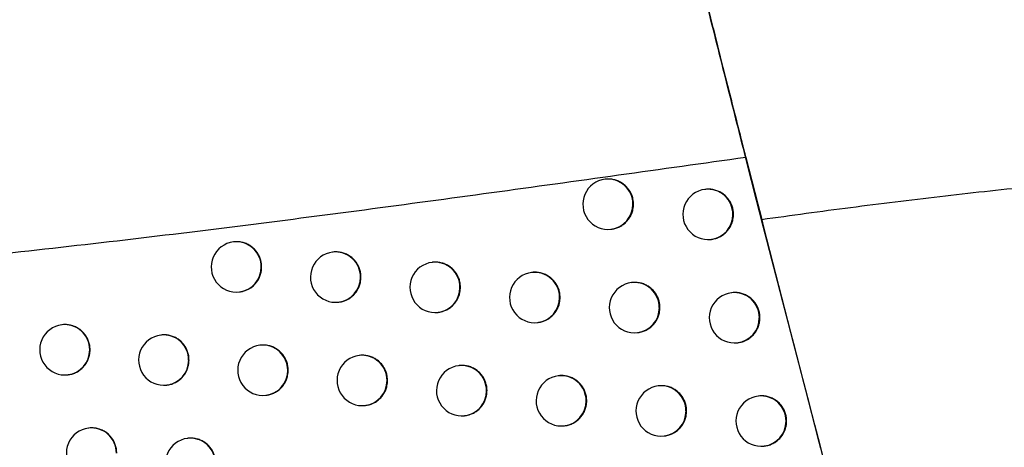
# Model space of a CAD drawing. Header units: millimetres. Extents: x -0.66 to 0.91, y -0.4 to 0.64.
# Tile 155 of 241: x 0.29459 to 0.31416, y -0.01605 to -0.00756. Entities that reach past the tile are written whole.
import ezdxf

# ---------------------------------------------------------------- set-up
doc = ezdxf.new("R2010")
doc.units = ezdxf.units.MM
doc.layers.add('FORMAT', color=7, linetype='Continuous')

msp = doc.modelspace()

# ---------------------------------------------------------------- linework, layer by layer
at = {"layer": 'FORMAT', "color": 7, "linetype": 'Continuous', "lineweight": 25}
for p, q in [((0.306231, -0.010729), (0.306223, -0.01073)), ((0.308218, -0.01093), (0.30821, -0.010931)), ((0.306342, -0.011723), (0.30635, -0.011722)), ((0.308329, -0.011924), (0.308337, -0.011923)), ((0.298843, -0.011974), (0.298836, -0.011975)), ((0.300816, -0.012177), (0.300809, -0.012178)), ((0.302793, -0.012379), (0.302785, -0.01238)), ((0.304773, -0.012581), (0.304765, -0.012582)), ((0.306756, -0.012783), (0.306749, -0.012784)), ((0.298955, -0.012968), (0.298962, -0.012967)), ((0.308744, -0.012984), (0.308736, -0.012985)), ((0.300928, -0.013171), (0.300935, -0.01317)), ((0.302904, -0.013373), (0.302911, -0.013372)), ((0.295434, -0.013621), (0.295426, -0.013622)), ((0.304884, -0.013575), (0.304892, -0.013574)), ((0.309869, -0.013579), (0.309872, -0.013579)), ((0.2974, -0.013824), (0.297393, -0.013825)), ((0.306868, -0.013777), (0.306875, -0.013776)), ((0.29937, -0.014027), (0.299363, -0.014028)), ((0.308855, -0.013978), (0.308863, -0.013977)), ((0.301344, -0.01423), (0.301337, -0.014231)), ((0.303321, -0.014432), (0.303314, -0.014433)), ((0.295545, -0.014614), (0.295552, -0.014614)), ((0.305302, -0.014634), (0.305295, -0.014635)), ((0.297512, -0.014818), (0.297519, -0.014817)), ((0.307286, -0.014835), (0.307279, -0.014836)), ((0.299482, -0.015021), (0.299489, -0.01502)), ((0.309274, -0.015036), (0.309267, -0.015037)), ((0.301456, -0.015224), (0.301463, -0.015223)), ((0.303433, -0.015426), (0.30344, -0.015425)), ((0.305414, -0.015628), (0.305421, -0.015627)), ((0.295964, -0.015673), (0.295956, -0.015674)), ((0.307398, -0.015829), (0.307405, -0.015828)), ((0.297931, -0.015876), (0.297924, -0.015877)), ((0.309386, -0.01603), (0.309393, -0.016029)), ((0.310469, -0.015901), (0.310483, -0.015901))]:
    msp.add_line(p, q, dxfattribs=at)
for centre, radius, start, end in [((0.306283, -0.011226), 0.0005, 96.834402, 276.834402), ((0.30628, -0.011224), 0.0004977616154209, 359.783656, 96.494217), ((0.30827, -0.011427), 0.0005, 96.834402, 276.834402), ((0.308266, -0.011425), 0.0004977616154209, 359.783656, 96.494217), ((0.306281, -0.01123), 0.0004962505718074, 277.081511, 0.459763), ((0.308268, -0.011431), 0.0004962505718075, 277.081511, 0.459763), ((0.298895, -0.012472), 0.0005, 96.834402, 276.834402), ((0.298892, -0.01247), 0.0004977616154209, 359.783656, 96.494217), ((0.300868, -0.012674), 0.0005, 96.834402, 276.834402), ((0.300865, -0.012672), 0.0004977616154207, 359.783656, 96.494217), ((0.298893, -0.012476), 0.0004962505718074, 277.081511, 0.459763), ((0.302845, -0.012877), 0.0005, 96.834402, 276.834402), ((0.302841, -0.012875), 0.0004977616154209, 359.783656, 96.494217), ((0.300866, -0.012678), 0.0004962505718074, 277.081511, 0.459763), ((0.304825, -0.013079), 0.0005, 96.834402, 276.834402), ((0.304822, -0.013077), 0.0004977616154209, 359.783656, 96.494217), ((0.302843, -0.012881), 0.0004962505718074, 277.081511, 0.459763), ((0.306808, -0.01328), 0.0005, 96.834402, 276.834402), ((0.306805, -0.013278), 0.0004977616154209, 359.783656, 96.494217), ((0.304823, -0.013083), 0.0004962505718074, 277.081511, 0.459763), ((0.308796, -0.013481), 0.0005, 96.834402, 276.834402), ((0.308793, -0.013479), 0.0004977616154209, 359.783656, 96.494217), ((0.306807, -0.013284), 0.0004962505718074, 277.081511, 0.459763), ((0.308794, -0.013485), 0.0004962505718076, 277.081511, 0.459763), ((0.295486, -0.014118), 0.0005, 96.834402, 276.834402), ((0.295483, -0.014116), 0.0004977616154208, 359.783656, 96.494217), ((0.297452, -0.014322), 0.0005, 96.834402, 276.834402), ((0.297449, -0.01432), 0.0004977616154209, 359.783656, 96.494217), ((0.299422, -0.014525), 0.0005, 96.834402, 276.834402), ((0.299419, -0.014523), 0.0004977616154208, 359.783656, 96.494217), ((0.295484, -0.014122), 0.0004962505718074, 277.081511, 0.459763), ((0.301396, -0.014727), 0.0005, 96.834402, 276.834402), ((0.301393, -0.014725), 0.0004977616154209, 359.783656, 96.494217), ((0.297451, -0.014326), 0.0004962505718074, 277.081511, 0.459763), ((0.303373, -0.01493), 0.0005, 96.834402, 276.834402), ((0.30337, -0.014928), 0.0004977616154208, 359.783656, 96.494217), ((0.299421, -0.014529), 0.0004962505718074, 277.081511, 0.459763), ((0.305354, -0.015131), 0.0005, 96.834402, 276.834402), ((0.305351, -0.01513), 0.0004977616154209, 359.783656, 96.494217), ((0.301394, -0.014731), 0.0004962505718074, 277.081511, 0.459763), ((0.307338, -0.015333), 0.0005, 96.834402, 276.834402), ((0.307335, -0.015331), 0.0004977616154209, 359.783656, 96.494217), ((0.303372, -0.014934), 0.0004962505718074, 277.081511, 0.459763), ((0.309326, -0.015534), 0.0005000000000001, 96.834402, 276.834402), ((0.309323, -0.015532), 0.0004977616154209, 359.783656, 96.494217), ((0.305352, -0.015135), 0.0004962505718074, 277.081511, 0.459763), ((0.307337, -0.015337), 0.0004962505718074, 277.081511, 0.459763), ((0.309325, -0.015538), 0.0004962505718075, 277.081511, 0.459763), ((0.296016, -0.01617), 0.0005, 96.834402, 276.834402), ((0.296013, -0.016168), 0.0004977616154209, 359.783656, 96.494217), ((0.297983, -0.016374), 0.0005, 96.834402, 276.834402), ((0.29798, -0.016372), 0.0004977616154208, 359.783656, 96.494217)]:
    msp.add_arc(centre, radius, start, end, dxfattribs=at)
for points, knots in [([(0.3093346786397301, -0.0115334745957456), (0.3092295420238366, -0.0111216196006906), (0.3090169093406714, -0.0102886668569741), (0.3086606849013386, -0.0088834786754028), (0.308277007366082, -0.0073607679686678), (0.3078788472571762, -0.0057693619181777), (0.3074868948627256, -0.0041917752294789), (0.3072114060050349, -0.0030752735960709), (0.3070380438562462, -0.0023700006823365), (0.3069845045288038, -0.0021517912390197), (0.3069577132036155, -0.0020425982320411)], [0, 0, 0, 0, 0.1397007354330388, 0.2825366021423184, 0.4402438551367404, 0.6024765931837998, 0.7608957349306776, 0.9239567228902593, 0.9619475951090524, 1, 1, 1, 1]), ([(0.3073083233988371, -0.0034581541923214), (0.3073355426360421, -0.0035684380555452), (0.3073901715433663, -0.0037897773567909), (0.3074799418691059, -0.0041528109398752), (0.3075753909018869, -0.0045382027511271), (0.3076751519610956, -0.0049402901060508), (0.3077777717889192, -0.0053531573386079), (0.3078829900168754, -0.0057757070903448), (0.3079916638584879, -0.0062113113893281), (0.308101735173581, -0.0066516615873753), (0.3082118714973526, -0.0070914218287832), (0.3083218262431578, -0.0075296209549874), (0.3084321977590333, -0.0079686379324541), (0.308540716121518, -0.0083994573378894), (0.3086460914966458, -0.0088170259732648), (0.308748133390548, -0.0092206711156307), (0.3088472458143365, -0.0096120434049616), (0.3089390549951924, -0.0099739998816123), (0.308994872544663, -0.0101936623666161), (0.3090210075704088, -0.0102965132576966)], [0, 0, 0, 0, 0.057929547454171, 0.1162643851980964, 0.1758748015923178, 0.2359240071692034, 0.2938529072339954, 0.3521811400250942, 0.4117660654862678, 0.4717837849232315, 0.5300114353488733, 0.5886457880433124, 0.6485501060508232, 0.7088884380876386, 0.7672691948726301, 0.8260624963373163, 0.8861561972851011, 0.9466957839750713, 0.9999999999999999, 0.9999999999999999, 0.9999999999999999, 0.9999999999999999]), ([(0.3090210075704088, -0.0102965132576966), (0.3073351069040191, -0.0105329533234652), (0.3039614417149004, -0.0110060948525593), (0.2988933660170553, -0.0116835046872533), (0.293809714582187, -0.0122784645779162), (0.2900671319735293, -0.0126290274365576), (0.2880266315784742, -0.012774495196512), (0.2876804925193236, -0.0127991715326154)], [0, 0, 0, 0, 0.2358564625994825, 0.4719736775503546, 0.7113145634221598, 0.9510290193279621, 0.9999999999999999, 0.9999999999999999, 0.9999999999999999, 0.9999999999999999]), ([(0.3090210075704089, -0.0102965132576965), (0.3096529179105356, -0.0127626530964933), (0.3107350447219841, -0.0169858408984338), (0.3118585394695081, -0.0211982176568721), (0.3123259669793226, -0.02295076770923)], [0, 0, 0, 0, 0.5839522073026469, 1, 1, 1, 1]), ([(0.3067891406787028, -0.0112248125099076), (0.3067887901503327, -0.0112110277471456), (0.3067880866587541, -0.0111833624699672), (0.3067826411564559, -0.0111418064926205), (0.3067738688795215, -0.0111003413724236), (0.3067575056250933, -0.0110465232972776), (0.3067344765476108, -0.0109950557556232), (0.306705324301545, -0.0109471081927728), (0.3066722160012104, -0.0109017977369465), (0.3066335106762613, -0.0108608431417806), (0.3065901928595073, -0.0108252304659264), (0.3065439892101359, -0.0107934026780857), (0.3064939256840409, -0.0107675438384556), (0.3064412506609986, -0.0107482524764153), (0.3063871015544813, -0.0107335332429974), (0.3063312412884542, -0.0107255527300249), (0.3062751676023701, -0.0107252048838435), (0.3062461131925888, -0.0107265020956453), (0.3062313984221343, -0.0107288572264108), (0.3062307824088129, -0.0107289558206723)], [0, 0, 0, 0, 0.0489569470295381, 0.0982539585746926, 0.1486235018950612, 0.1993636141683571, 0.2978897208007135, 0.3478990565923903, 0.3986364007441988, 0.4972224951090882, 0.5472608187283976, 0.5980260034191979, 0.696770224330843, 0.7468886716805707, 0.7977351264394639, 0.8966411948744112, 0.9468427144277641, 0.9977746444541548, 1, 1, 1, 1]), ([(0.3164312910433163, -0.0107239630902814), (0.3158382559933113, -0.0107750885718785), (0.314651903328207, -0.0108773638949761), (0.3128765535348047, -0.0110730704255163), (0.3111035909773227, -0.0112908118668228), (0.3099243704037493, -0.0114525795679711), (0.3093346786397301, -0.0115334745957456)], [0, 0, 0, 0, 0.2497530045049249, 0.4996250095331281, 0.7497779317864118, 1, 1, 1, 1]), ([(0.308776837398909, -0.0114258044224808), (0.3087755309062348, -0.0113981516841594), (0.3087735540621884, -0.0113563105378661), (0.3087615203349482, -0.011301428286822), (0.3087492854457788, -0.0112609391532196), (0.3087284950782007, -0.0112088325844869), (0.3087012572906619, -0.0111595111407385), (0.3086681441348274, -0.0111142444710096), (0.3086313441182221, -0.011071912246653), (0.3085893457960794, -0.0110343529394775), (0.3085431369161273, -0.0110025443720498), (0.3084943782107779, -0.0109747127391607), (0.3084422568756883, -0.0109530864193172), (0.3083880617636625, -0.010938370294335), (0.3083327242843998, -0.0109280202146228), (0.3082764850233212, -0.0109260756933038), (0.3082330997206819, -0.0109270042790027), (0.3082183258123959, -0.0109300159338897), (0.3082175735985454, -0.0109301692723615)], [0, 0, 0, 0, 0.098068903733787, 0.1483873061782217, 0.1990759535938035, 0.2481598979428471, 0.3474568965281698, 0.3981415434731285, 0.4472690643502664, 0.5466511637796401, 0.5973760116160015, 0.6466186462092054, 0.7462331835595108, 0.7970765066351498, 0.8464384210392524, 0.9462959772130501, 0.997265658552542, 0.9999999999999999, 0.9999999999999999, 0.9999999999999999, 0.9999999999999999]), ([(0.3063496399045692, -0.0117202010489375), (0.3063592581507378, -0.0117195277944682), (0.3063829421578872, -0.0117178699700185), (0.3064199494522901, -0.0117085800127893), (0.3064602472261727, -0.0116961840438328), (0.3064991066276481, -0.0116801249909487), (0.3065364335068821, -0.0116610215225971), (0.306572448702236, -0.0116385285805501), (0.3066175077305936, -0.0116047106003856), (0.3066580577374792, -0.0115653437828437), (0.3066931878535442, -0.0115213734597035), (0.3067244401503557, -0.0114745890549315), (0.3067496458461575, -0.0114240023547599), (0.3067682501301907, -0.0113708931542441), (0.3067796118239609, -0.0113264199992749), (0.3067876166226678, -0.0112775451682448), (0.3067886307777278, -0.0112424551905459), (0.3067891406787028, -0.0112248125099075)], [0, 0, 0, 0, 0.0399156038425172, 0.098288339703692, 0.1575111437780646, 0.2146845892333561, 0.27225520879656, 0.3310791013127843, 0.3903363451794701, 0.5053346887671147, 0.563707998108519, 0.622935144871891, 0.7377648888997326, 0.7960531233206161, 0.8551943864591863, 0.927194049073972, 1, 1, 1, 1]), ([(0.3083365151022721, -0.0119224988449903), (0.3083459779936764, -0.0119213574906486), (0.3083694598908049, -0.011918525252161), (0.3084065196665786, -0.0119099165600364), (0.3084601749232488, -0.0118932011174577), (0.3085116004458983, -0.0118695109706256), (0.3085594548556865, -0.0118397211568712), (0.3085934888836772, -0.0118142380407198), (0.3086250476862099, -0.0117861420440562), (0.3086540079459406, -0.0117556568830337), (0.3086805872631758, -0.0117224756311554), (0.3087041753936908, -0.011687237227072), (0.3087314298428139, -0.011637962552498), (0.3087524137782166, -0.0115854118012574), (0.3087672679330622, -0.0115274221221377), (0.3087752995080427, -0.0114785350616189), (0.3087763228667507, -0.0114434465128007), (0.308776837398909, -0.0114258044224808)], [0, 0, 0, 0, 0.039436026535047, 0.0978593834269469, 0.1571331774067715, 0.2719019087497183, 0.3307901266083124, 0.390112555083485, 0.4475051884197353, 0.5053004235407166, 0.5637200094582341, 0.6229954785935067, 0.6802632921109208, 0.7961232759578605, 0.8552712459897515, 0.9272321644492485, 1, 1, 1, 1]), ([(0.3138392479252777, -0.0285292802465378), (0.3138090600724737, -0.0284192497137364), (0.3136581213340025, -0.0278690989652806), (0.3132965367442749, -0.0265459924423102), (0.3117902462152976, -0.0210000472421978), (0.3104618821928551, -0.0158790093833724), (0.3093346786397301, -0.0115334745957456)], [0, 0, 0, 0, 0.0194670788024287, 0.0973350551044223, 0.2340298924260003, 1, 1, 1, 1]), ([(0.2993978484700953, -0.0124706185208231), (0.299396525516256, -0.012442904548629), (0.2993945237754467, -0.0124009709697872), (0.2993824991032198, -0.012345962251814), (0.2993702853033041, -0.0123053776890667), (0.2993495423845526, -0.0122531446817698), (0.299322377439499, -0.0122036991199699), (0.2992893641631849, -0.0121583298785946), (0.2992526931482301, -0.0121159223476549), (0.2992108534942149, -0.012078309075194), (0.2991648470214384, -0.0120464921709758), (0.2991163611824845, -0.0120186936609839), (0.2990645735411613, -0.0119971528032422), (0.2990107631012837, -0.0119824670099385), (0.2989696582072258, -0.0119749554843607), (0.298928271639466, -0.0119708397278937), (0.2988863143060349, -0.0119706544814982), (0.2988577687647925, -0.0119719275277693), (0.2988434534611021, -0.0119742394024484), (0.298843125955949, -0.0119742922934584)], [0, 0, 0, 0, 0.0983955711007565, 0.1488808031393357, 0.199737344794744, 0.2489851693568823, 0.3486148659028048, 0.3994713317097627, 0.448720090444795, 0.548351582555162, 0.5992088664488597, 0.6484607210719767, 0.7480984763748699, 0.7989589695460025, 0.8482136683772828, 0.8978128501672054, 0.9479455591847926, 0.998809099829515, 0.9999999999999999, 0.9999999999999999, 0.9999999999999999, 0.9999999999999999]), ([(0.3013717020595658, -0.0126732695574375), (0.3013703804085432, -0.0126455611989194), (0.3013683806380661, -0.012603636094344), (0.3013563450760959, -0.0125486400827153), (0.3013441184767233, -0.0125080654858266), (0.3013233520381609, -0.0124558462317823), (0.3012961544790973, -0.0124064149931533), (0.301263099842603, -0.0123610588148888), (0.3012263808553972, -0.0123186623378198), (0.3011844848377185, -0.0122810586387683), (0.3011384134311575, -0.0122492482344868), (0.3010898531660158, -0.012221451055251), (0.3010379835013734, -0.0121999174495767), (0.300984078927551, -0.0121852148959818), (0.3009429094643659, -0.0121777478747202), (0.300901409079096, -0.0121734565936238), (0.300859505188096, -0.0121739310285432), (0.300830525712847, -0.012173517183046), (0.3008163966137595, -0.0121770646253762), (0.3008160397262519, -0.0121771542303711)], [0, 0, 0, 0, 0.0983666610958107, 0.1488371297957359, 0.1996788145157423, 0.2489121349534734, 0.3485123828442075, 0.3993536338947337, 0.4485917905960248, 0.5482014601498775, 0.5990471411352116, 0.64829847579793, 0.7479347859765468, 0.7987940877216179, 0.8480581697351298, 0.8976667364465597, 0.9478088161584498, 0.9986817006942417, 1, 1, 1, 1]), ([(0.2989617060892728, -0.0129663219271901), (0.298985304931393, -0.0129628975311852), (0.2990229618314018, -0.0129574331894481), (0.2990985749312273, -0.0129327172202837), (0.2991614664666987, -0.012900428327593), (0.2992278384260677, -0.0128501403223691), (0.299268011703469, -0.0128108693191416), (0.2993027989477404, -0.0127670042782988), (0.2993261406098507, -0.0127317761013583), (0.2993463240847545, -0.0126949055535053), (0.2993633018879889, -0.012656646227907), (0.2993771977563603, -0.0126166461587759), (0.299388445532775, -0.0125722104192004), (0.2993963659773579, -0.0125233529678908), (0.2993973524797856, -0.0124882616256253), (0.2993978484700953, -0.0124706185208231)], [0, 0, 0, 0, 0.0992699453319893, 0.1584060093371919, 0.3312276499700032, 0.3903668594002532, 0.504790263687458, 0.5634991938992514, 0.6226399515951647, 0.6799080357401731, 0.7375767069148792, 0.7958658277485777, 0.8550048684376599, 0.9270998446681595, 1, 1, 1, 1]), ([(0.3033491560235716, -0.012875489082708), (0.3033478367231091, -0.0128477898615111), (0.3033458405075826, -0.0128058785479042), (0.3033337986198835, -0.012750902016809), (0.3033215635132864, -0.0127103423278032), (0.3033007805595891, -0.0126581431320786), (0.3032735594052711, -0.0126087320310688), (0.303240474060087, -0.0125633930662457), (0.3032037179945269, -0.0125210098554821), (0.3031617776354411, -0.0124834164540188), (0.30311565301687, -0.0124516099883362), (0.3030670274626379, -0.0124238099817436), (0.3030150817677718, -0.0124022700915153), (0.3029610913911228, -0.0123875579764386), (0.3029198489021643, -0.012380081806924), (0.3028782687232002, -0.0123757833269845), (0.302836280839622, -0.0123762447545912), (0.3028071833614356, -0.0123758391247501), (0.3027929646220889, -0.0123794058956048), (0.3027925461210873, -0.0123795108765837)], [0, 0, 0, 0, 0.0983167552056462, 0.1487617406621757, 0.1995777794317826, 0.2487860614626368, 0.3483354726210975, 0.3991504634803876, 0.4483702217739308, 0.5479420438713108, 0.5987676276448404, 0.6480174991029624, 0.747650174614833, 0.7985068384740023, 0.8477865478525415, 0.8974107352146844, 0.9475683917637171, 0.9984567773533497, 1, 1, 1, 1]), ([(0.3009348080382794, -0.0131695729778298), (0.3009445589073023, -0.0131683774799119), (0.300968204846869, -0.0131654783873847), (0.3010052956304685, -0.0131567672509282), (0.3010717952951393, -0.0131358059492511), (0.3011347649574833, -0.0131031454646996), (0.3011903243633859, -0.0130611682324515), (0.3012215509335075, -0.0130331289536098), (0.3012501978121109, -0.0130027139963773), (0.3012764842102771, -0.0129696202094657), (0.3012998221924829, -0.0129344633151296), (0.301326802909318, -0.0128852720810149), (0.3013475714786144, -0.012832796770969), (0.3013622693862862, -0.0127748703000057), (0.3013702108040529, -0.0127260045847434), (0.301371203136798, -0.0126909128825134), (0.3013717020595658, -0.0126732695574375)], [0, 0, 0, 0, 0.0409079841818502, 0.0992022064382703, 0.1583460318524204, 0.331205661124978, 0.3903580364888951, 0.4476373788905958, 0.5053174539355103, 0.563618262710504, 0.6227694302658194, 0.6800366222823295, 0.7958903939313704, 0.855029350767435, 0.9271119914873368, 1, 1, 1, 1]), ([(0.3053302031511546, -0.0130772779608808), (0.3053288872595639, -0.0130495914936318), (0.3053268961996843, -0.0130076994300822), (0.3053148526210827, -0.0129527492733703), (0.3053026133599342, -0.0129122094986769), (0.3052818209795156, -0.0128600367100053), (0.3052545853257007, -0.0128106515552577), (0.3052214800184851, -0.012765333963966), (0.3051846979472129, -0.0127229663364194), (0.3051427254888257, -0.0126853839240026), (0.3050965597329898, -0.0126535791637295), (0.3050478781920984, -0.0126257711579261), (0.3049958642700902, -0.0126042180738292), (0.3049417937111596, -0.0125894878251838), (0.3049004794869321, -0.0125819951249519), (0.3048588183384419, -0.012577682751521), (0.304816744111, -0.0125781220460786), (0.3047875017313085, -0.0125777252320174), (0.3047731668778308, -0.0125813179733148), (0.3047726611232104, -0.0125814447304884)], [0, 0, 0, 0, 0.0982465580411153, 0.1486556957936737, 0.1994356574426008, 0.2486087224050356, 0.3480866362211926, 0.398864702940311, 0.448058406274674, 0.5475766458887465, 0.5983737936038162, 0.6476212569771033, 0.7472481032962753, 0.798100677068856, 0.8474023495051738, 0.8970484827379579, 0.9472280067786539, 0.9981381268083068, 1, 1, 1, 1]), ([(0.3029113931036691, -0.0133718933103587), (0.3029211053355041, -0.0133707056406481), (0.3029447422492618, -0.0133678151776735), (0.3029818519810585, -0.0133591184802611), (0.3030351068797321, -0.0133423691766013), (0.3030861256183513, -0.0133186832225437), (0.3031335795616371, -0.0132889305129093), (0.3031673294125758, -0.0132634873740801), (0.3031986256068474, -0.0132354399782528), (0.303227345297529, -0.0132050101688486), (0.3032536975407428, -0.0131719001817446), (0.3032770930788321, -0.0131367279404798), (0.3033041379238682, -0.0130875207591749), (0.3033249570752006, -0.0130350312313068), (0.3033396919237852, -0.0129770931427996), (0.303347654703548, -0.0129282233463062), (0.3033486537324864, -0.0128931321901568), (0.3033491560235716, -0.012875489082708)], [0, 0, 0, 0, 0.0406627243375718, 0.0989619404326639, 0.1581106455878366, 0.2725786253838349, 0.331310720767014, 0.3904749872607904, 0.4477580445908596, 0.5054420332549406, 0.5637471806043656, 0.6229033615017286, 0.6801560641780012, 0.7959813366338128, 0.8551067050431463, 0.9271506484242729, 1, 1, 1, 1]), ([(0.3073148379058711, -0.0132786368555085), (0.3073135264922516, -0.0132509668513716), (0.3073115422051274, -0.0132090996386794), (0.307299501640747, -0.0131541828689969), (0.3072872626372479, -0.0131136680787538), (0.3072664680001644, -0.013061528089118), (0.3072392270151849, -0.0130121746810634), (0.3072061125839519, -0.0129668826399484), (0.3071693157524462, -0.0129245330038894), (0.3071273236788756, -0.0128869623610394), (0.3070811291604, -0.0128551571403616), (0.3070324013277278, -0.0128273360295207), (0.3069803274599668, -0.0128057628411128), (0.3069261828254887, -0.0127910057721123), (0.3068847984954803, -0.0127834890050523), (0.3068430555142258, -0.012779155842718), (0.3068008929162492, -0.0127795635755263), (0.3067714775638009, -0.012779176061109), (0.3067569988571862, -0.0127828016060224), (0.3067563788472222, -0.0127829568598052)], [0, 0, 0, 0, 0.098155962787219, 0.1485188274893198, 0.1992522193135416, 0.2483798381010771, 0.3477655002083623, 0.3984959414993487, 0.4476556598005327, 0.5471040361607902, 0.5978641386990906, 0.6471078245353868, 0.7467257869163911, 0.7975723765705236, 0.8469020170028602, 0.8965760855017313, 0.9467834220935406, 0.9977211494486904, 1, 1, 1, 1]), ([(0.3048915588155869, -0.0135737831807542), (0.3049012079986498, -0.0135726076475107), (0.3049248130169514, -0.0135697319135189), (0.3049619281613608, -0.0135610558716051), (0.3050287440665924, -0.0135401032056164), (0.3050920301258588, -0.0135074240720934), (0.3051478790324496, -0.0134654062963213), (0.3051792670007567, -0.01343733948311), (0.3052080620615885, -0.0134068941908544), (0.305234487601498, -0.0133737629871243), (0.3052579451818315, -0.0133385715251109), (0.3052850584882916, -0.0132893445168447), (0.3053059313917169, -0.0132368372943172), (0.3053207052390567, -0.0131788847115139), (0.3053286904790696, -0.0131300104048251), (0.3053296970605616, -0.0130949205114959), (0.3053302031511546, -0.0130772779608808)], [0, 0, 0, 0, 0.0403443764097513, 0.098695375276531, 0.157896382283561, 0.3309670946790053, 0.3901927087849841, 0.4475232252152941, 0.5052552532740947, 0.5636095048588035, 0.6228163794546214, 0.680090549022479, 0.7959603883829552, 0.8551098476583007, 0.9271519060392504, 1, 1, 1, 1]), ([(0.3093030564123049, -0.0134795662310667), (0.3093026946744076, -0.0134657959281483), (0.3093015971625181, -0.013424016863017), (0.3092917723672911, -0.0133684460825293), (0.3092755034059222, -0.0133147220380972), (0.3092547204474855, -0.013262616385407), (0.3092274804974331, -0.0132133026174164), (0.3091943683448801, -0.0131680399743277), (0.3091575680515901, -0.0131257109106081), (0.3091155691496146, -0.0130881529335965), (0.3090693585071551, -0.0130563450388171), (0.3090205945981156, -0.013028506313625), (0.3089684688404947, -0.0130069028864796), (0.3089142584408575, -0.0129921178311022), (0.3088728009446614, -0.0129845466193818), (0.3088309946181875, -0.0129802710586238), (0.3087886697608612, -0.0129803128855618), (0.3087592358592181, -0.0129807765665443), (0.3087444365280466, -0.0129837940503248), (0.3087436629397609, -0.0129839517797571)], [0, 0, 0, 0, 0.0488945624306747, 0.1483459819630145, 0.1990218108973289, 0.2480932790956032, 0.3473649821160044, 0.3980366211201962, 0.4471537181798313, 0.5465145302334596, 0.5972282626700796, 0.6464659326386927, 0.7460701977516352, 0.7969080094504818, 0.8462708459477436, 0.8959780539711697, 0.9462183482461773, 0.9971887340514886, 1, 1, 1, 1]), ([(0.3068752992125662, -0.0137752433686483), (0.3068848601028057, -0.0137740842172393), (0.3069084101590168, -0.0137712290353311), (0.3069455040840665, -0.0137625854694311), (0.3069990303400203, -0.0137458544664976), (0.3070503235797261, -0.0137221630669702), (0.3070980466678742, -0.0136923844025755), (0.3071319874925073, -0.0136669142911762), (0.3071634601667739, -0.0136388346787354), (0.3071923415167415, -0.0136083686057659), (0.3072188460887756, -0.0135752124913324), (0.3072423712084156, -0.013539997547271), (0.3072695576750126, -0.0134907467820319), (0.3072904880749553, -0.0134382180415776), (0.3073053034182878, -0.0133802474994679), (0.3073133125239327, -0.0133313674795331), (0.307314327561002, -0.0132962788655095), (0.3073148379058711, -0.0132786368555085)], [0, 0, 0, 0, 0.0398980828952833, 0.0982755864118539, 0.157503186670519, 0.2721602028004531, 0.3309904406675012, 0.3902541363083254, 0.4476058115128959, 0.505359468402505, 0.563736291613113, 0.6229671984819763, 0.6802289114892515, 0.7960750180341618, 0.8552140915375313, 0.9272038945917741, 1, 1, 1, 1]), ([(0.3088626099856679, -0.0139762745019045), (0.3088720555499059, -0.0139751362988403), (0.3088955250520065, -0.0139723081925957), (0.3089325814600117, -0.0139637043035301), (0.3089997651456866, -0.0139427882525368), (0.3090634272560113, -0.0139100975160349), (0.3091196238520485, -0.0138680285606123), (0.3091512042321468, -0.0138399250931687), (0.3091801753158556, -0.0138094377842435), (0.3092067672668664, -0.0137762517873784), (0.3092303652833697, -0.0137410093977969), (0.3092576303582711, -0.0136917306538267), (0.309278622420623, -0.0136391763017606), (0.3092934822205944, -0.0135811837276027), (0.3093015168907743, -0.0135322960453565), (0.3093025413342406, -0.0134972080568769), (0.309303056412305, -0.0134795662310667)], [0, 0, 0, 0, 0.0393679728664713, 0.0978180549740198, 0.157118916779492, 0.3305519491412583, 0.3899033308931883, 0.447320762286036, 0.5051410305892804, 0.5635860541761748, 0.6228875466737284, 0.6801737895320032, 0.7960713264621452, 0.8552387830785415, 0.9272157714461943, 1, 1, 1, 1]), ([(0.2959868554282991, -0.0141172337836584), (0.2959855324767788, -0.0140895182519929), (0.2959835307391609, -0.0140475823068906), (0.2959715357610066, -0.0139925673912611), (0.2959593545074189, -0.0139519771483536), (0.2959386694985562, -0.0138997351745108), (0.2959115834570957, -0.0138502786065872), (0.2958786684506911, -0.0138048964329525), (0.2958421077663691, -0.0137624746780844), (0.2958003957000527, -0.0137248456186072), (0.2957545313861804, -0.0136930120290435), (0.2957061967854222, -0.013665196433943), (0.2956545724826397, -0.013643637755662), (0.2956009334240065, -0.013628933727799), (0.2955599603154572, -0.0136214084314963), (0.2955187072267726, -0.0136172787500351), (0.2954768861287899, -0.0136170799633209), (0.2954484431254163, -0.0136183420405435), (0.2954341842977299, -0.0136206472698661), (0.2954338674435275, -0.0136206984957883)], [0, 0, 0, 0, 0.0983991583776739, 0.1488862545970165, 0.1997446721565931, 0.248994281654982, 0.348627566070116, 0.3994858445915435, 0.4487368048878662, 0.5483727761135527, 0.5992323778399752, 0.6484857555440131, 0.7481266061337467, 0.7989886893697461, 0.8482446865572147, 0.8978451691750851, 0.9479791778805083, 0.9988440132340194, 1, 1, 1, 1]), ([(0.2979543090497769, -0.0143206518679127), (0.2979529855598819, -0.0142929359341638), (0.2979509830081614, -0.0142509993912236), (0.2979389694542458, -0.0141959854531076), (0.2979267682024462, -0.0141553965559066), (0.2979060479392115, -0.0141031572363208), (0.2978789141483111, -0.0140537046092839), (0.2978459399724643, -0.0140083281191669), (0.2978093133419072, -0.0139659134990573), (0.297767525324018, -0.0139282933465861), (0.2977215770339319, -0.0138964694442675), (0.2976731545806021, -0.0138686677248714), (0.2976214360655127, -0.0138471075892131), (0.2975676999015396, -0.0138324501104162), (0.2975129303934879, -0.0138222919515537), (0.2974572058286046, -0.0138198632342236), (0.2974149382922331, -0.0138218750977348), (0.2974006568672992, -0.0138241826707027), (0.2974003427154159, -0.0138242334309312)], [0, 0, 0, 0, 0.0984135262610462, 0.1489079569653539, 0.1997737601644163, 0.2490305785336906, 0.3486784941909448, 0.3995443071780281, 0.4488010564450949, 0.5484488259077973, 0.5993145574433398, 0.6485713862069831, 0.7482193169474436, 0.7990851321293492, 0.8483420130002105, 0.947990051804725, 0.9988559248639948, 1, 1, 1, 1]), ([(0.2999253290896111, -0.0145236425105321), (0.2999240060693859, -0.0144959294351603), (0.2999220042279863, -0.0144539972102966), (0.2999099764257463, -0.0143989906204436), (0.2998977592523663, -0.0143584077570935), (0.2998770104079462, -0.0143061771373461), (0.2998498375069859, -0.0142567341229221), (0.2998168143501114, -0.0142113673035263), (0.2997801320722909, -0.0141689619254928), (0.2997382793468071, -0.0141313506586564), (0.2996922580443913, -0.0140995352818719), (0.2996437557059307, -0.0140717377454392), (0.2995919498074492, -0.0140501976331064), (0.2995381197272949, -0.0140355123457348), (0.299496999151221, -0.0140280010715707), (0.2994555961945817, -0.0140238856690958), (0.2994136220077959, -0.0140237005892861), (0.2993850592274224, -0.0140249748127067), (0.2993707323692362, -0.0140272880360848), (0.2993703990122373, -0.0140273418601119)], [0, 0, 0, 0, 0.0983910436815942, 0.1488739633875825, 0.1997281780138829, 0.2489737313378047, 0.3485988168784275, 0.3994529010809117, 0.4486999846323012, 0.5483280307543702, 0.5991834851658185, 0.6484351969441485, 0.7480726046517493, 0.7989328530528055, 0.8481888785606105, 0.897789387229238, 0.9479234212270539, 0.9987882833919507, 1, 1, 1, 1]), ([(0.2955518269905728, -0.0146097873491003), (0.2955755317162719, -0.01460769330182), (0.2956133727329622, -0.0146043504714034), (0.2956623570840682, -0.0145876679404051), (0.2957008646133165, -0.0145718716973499), (0.2957376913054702, -0.0145527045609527), (0.2957731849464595, -0.0145302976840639), (0.295806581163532, -0.014504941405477), (0.2958479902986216, -0.0144675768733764), (0.2958846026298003, -0.0144250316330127), (0.2959154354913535, -0.0143783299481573), (0.2959422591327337, -0.0143291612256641), (0.2959628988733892, -0.0142767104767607), (0.295977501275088, -0.0142188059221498), (0.2959853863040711, -0.0141699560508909), (0.2959863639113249, -0.0141348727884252), (0.2959868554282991, -0.0141172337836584)], [0, 0, 0, 0, 0.0991624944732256, 0.1582979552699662, 0.2155590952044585, 0.2732207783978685, 0.3315028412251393, 0.3906347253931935, 0.4478914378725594, 0.563723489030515, 0.6228507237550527, 0.6801042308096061, 0.7959297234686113, 0.8550535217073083, 0.9271244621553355, 1, 1, 1, 1]), ([(0.3018999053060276, -0.0147262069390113), (0.3018985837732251, -0.0146985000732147), (0.3018965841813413, -0.0146565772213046), (0.3018845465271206, -0.014601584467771), (0.3018723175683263, -0.0145610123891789), (0.3018515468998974, -0.0145087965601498), (0.301824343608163, -0.0144593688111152), (0.3017912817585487, -0.0144140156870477), (0.3017545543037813, -0.0143716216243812), (0.3017126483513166, -0.0143340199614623), (0.3016665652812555, -0.0143022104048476), (0.3016179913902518, -0.0142744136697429), (0.3015661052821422, -0.0142528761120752), (0.3015121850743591, -0.0142381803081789), (0.3014709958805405, -0.0142306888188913), (0.301429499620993, -0.0142264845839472), (0.30138750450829, -0.0142266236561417), (0.3013586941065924, -0.0142270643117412), (0.3013444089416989, -0.0142299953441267), (0.3013440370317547, -0.0142300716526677)], [0, 0, 0, 0, 0.098358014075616, 0.148824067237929, 0.1996613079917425, 0.2488902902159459, 0.3484817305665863, 0.3993184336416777, 0.4485533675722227, 0.5481564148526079, 0.5989985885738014, 0.6482494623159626, 0.7478847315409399, 0.7987433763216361, 0.8480097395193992, 0.8976205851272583, 0.9477649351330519, 0.9986400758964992, 1, 1, 1, 1]), ([(0.2975188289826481, -0.0148162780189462), (0.2975424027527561, -0.0148128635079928), (0.2975800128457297, -0.0148074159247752), (0.2976292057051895, -0.0147912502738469), (0.2976806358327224, -0.0147700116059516), (0.297729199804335, -0.014742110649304), (0.2977736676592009, -0.0147084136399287), (0.2978151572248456, -0.014671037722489), (0.2978518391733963, -0.0146284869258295), (0.2978827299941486, -0.0145817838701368), (0.2979028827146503, -0.0145449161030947), (0.2979198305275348, -0.014506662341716), (0.2979337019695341, -0.014466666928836), (0.2979449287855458, -0.0144222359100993), (0.2979528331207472, -0.0143733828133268), (0.297953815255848, -0.0143382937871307), (0.2979543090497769, -0.0143206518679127)], [0, 0, 0, 0, 0.099287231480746, 0.1584049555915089, 0.2156525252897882, 0.3314659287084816, 0.3905834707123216, 0.4478316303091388, 0.5636462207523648, 0.6227643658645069, 0.6800131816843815, 0.7376624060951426, 0.7959317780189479, 0.8550506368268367, 0.9271229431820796, 1, 1, 1, 1]), ([(0.3038780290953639, -0.0149283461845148), (0.3038767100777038, -0.0149006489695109), (0.3038747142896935, -0.0148587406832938), (0.3038626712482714, -0.0148037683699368), (0.3038504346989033, -0.0147632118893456), (0.3038296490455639, -0.0147110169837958), (0.3038024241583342, -0.014661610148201), (0.3037693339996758, -0.0146162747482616), (0.3037325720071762, -0.0145738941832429), (0.3036906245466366, -0.0145363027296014), (0.3036444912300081, -0.014504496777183), (0.3035958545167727, -0.0144766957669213), (0.3035438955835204, -0.0144551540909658), (0.3034898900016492, -0.0144404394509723), (0.3034486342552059, -0.0144329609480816), (0.3034070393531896, -0.0144286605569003), (0.3033650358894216, -0.0144291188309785), (0.3033359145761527, -0.0144287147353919), (0.3033216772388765, -0.014432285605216), (0.3033212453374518, -0.0144323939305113)], [0, 0, 0, 0, 0.0983057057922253, 0.1487450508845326, 0.1995554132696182, 0.2487581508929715, 0.3482963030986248, 0.3991054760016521, 0.4483212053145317, 0.5478847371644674, 0.5987059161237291, 0.647955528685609, 0.7475875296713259, 0.7984436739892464, 0.8477269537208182, 0.8973547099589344, 0.9475159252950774, 0.9984078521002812, 0.9999999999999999, 0.9999999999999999, 0.9999999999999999, 0.9999999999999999]), ([(0.2994890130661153, -0.0150193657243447), (0.2995126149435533, -0.0150159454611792), (0.29955027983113, -0.0150104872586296), (0.2996125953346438, -0.0149900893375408), (0.2996634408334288, -0.0149666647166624), (0.2997106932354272, -0.0149368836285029), (0.2997664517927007, -0.0148947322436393), (0.2998150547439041, -0.0148429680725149), (0.299853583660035, -0.0147848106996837), (0.2998737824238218, -0.0147479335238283), (0.2998907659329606, -0.0147096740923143), (0.2999046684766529, -0.0146696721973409), (0.2999159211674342, -0.0146252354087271), (0.2999238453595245, -0.0145763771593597), (0.2999248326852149, -0.0145412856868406), (0.2999253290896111, -0.0145236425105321)], [0, 0, 0, 0, 0.0992503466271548, 0.158387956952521, 0.2728135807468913, 0.3315235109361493, 0.3906652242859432, 0.5634970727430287, 0.6226400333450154, 0.6799086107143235, 0.7375777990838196, 0.7958674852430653, 0.8550071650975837, 0.9271009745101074, 0.9999999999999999, 0.9999999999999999, 0.9999999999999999, 0.9999999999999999]), ([(0.3058596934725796, -0.0151300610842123), (0.3058583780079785, -0.0151023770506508), (0.3058563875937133, -0.0150604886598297), (0.3058443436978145, -0.015005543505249), (0.3058321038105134, -0.014965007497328), (0.3058113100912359, -0.0149128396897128), (0.3057840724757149, -0.0148634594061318), (0.3057509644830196, -0.0148181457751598), (0.3057141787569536, -0.0147757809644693), (0.305672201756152, -0.0147382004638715), (0.3056260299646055, -0.0147063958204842), (0.3055773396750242, -0.0146785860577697), (0.3055253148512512, -0.0146570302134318), (0.3054712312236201, -0.0146422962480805), (0.3054299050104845, -0.0146348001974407), (0.3053882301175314, -0.0146304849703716), (0.3053461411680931, -0.0146309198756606), (0.3053168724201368, -0.0146305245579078), (0.3053025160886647, -0.0146341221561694), (0.3053019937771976, -0.0146342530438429)], [0, 0, 0, 0, 0.0982330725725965, 0.1486353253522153, 0.1994083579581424, 0.2485746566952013, 0.3480388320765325, 0.3988098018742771, 0.4479985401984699, 0.5475065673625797, 0.5982982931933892, 0.647545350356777, 0.747171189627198, 0.7980230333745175, 0.8473290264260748, 0.896979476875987, 0.9471633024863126, 0.9980776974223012, 1, 1, 1, 1]), ([(0.301462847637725, -0.0152225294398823), (0.3014725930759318, -0.0152213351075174), (0.301496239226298, -0.0152184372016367), (0.3015333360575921, -0.0152097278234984), (0.3015998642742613, -0.0151887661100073), (0.3016628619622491, -0.0151561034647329), (0.3017184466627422, -0.0151141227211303), (0.3017496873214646, -0.0150860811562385), (0.3017783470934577, -0.0150556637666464), (0.3018046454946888, -0.0150225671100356), (0.3018279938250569, -0.0149874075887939), (0.3018549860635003, -0.014938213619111), (0.3018757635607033, -0.0148857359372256), (0.3018904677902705, -0.0148278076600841), (0.3018984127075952, -0.0147789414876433), (0.3018994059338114, -0.014743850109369), (0.3018999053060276, -0.0147262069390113)], [0, 0, 0, 0, 0.040871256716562, 0.0991692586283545, 0.1583168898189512, 0.3311906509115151, 0.3903479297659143, 0.4476306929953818, 0.5053142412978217, 0.5636186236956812, 0.6227735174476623, 0.6800411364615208, 0.7958959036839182, 0.8550355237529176, 0.9271150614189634, 1, 1, 1, 1]), ([(0.3078448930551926, -0.0153313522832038), (0.3078435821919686, -0.0153036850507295), (0.3078415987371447, -0.0152618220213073), (0.3078295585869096, -0.0152069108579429), (0.3078173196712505, -0.0151664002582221), (0.3077965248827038, -0.0151142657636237), (0.3077692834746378, -0.0150649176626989), (0.307736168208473, -0.0150196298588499), (0.3076993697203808, -0.0149772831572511), (0.3076573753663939, -0.0149397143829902), (0.3076111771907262, -0.0149079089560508), (0.3075624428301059, -0.0148800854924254), (0.3075103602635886, -0.0148585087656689), (0.3074562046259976, -0.0148437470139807), (0.3074148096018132, -0.0148362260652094), (0.3073730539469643, -0.0148318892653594), (0.3073308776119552, -0.0148322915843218), (0.3073014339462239, -0.014831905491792), (0.3072869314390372, -0.0148355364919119), (0.3072862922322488, -0.0148356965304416)], [0, 0, 0, 0, 0.0981406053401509, 0.1484956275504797, 0.1992211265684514, 0.2483410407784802, 0.3477110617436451, 0.3984334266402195, 0.4475874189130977, 0.5470240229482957, 0.5977778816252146, 0.6470209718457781, 0.7466375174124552, 0.7974831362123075, 0.8468176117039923, 0.8964965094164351, 0.9467086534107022, 0.997651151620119, 1, 1, 1, 1]), ([(0.3034401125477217, -0.0154247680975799), (0.3034498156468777, -0.0154235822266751), (0.3034734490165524, -0.0154206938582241), (0.3035105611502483, -0.0154120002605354), (0.303563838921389, -0.0153952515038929), (0.3036148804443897, -0.0153715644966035), (0.3036623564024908, -0.015341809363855), (0.3036961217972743, -0.015316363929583), (0.3037274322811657, -0.0152883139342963), (0.3037561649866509, -0.0152578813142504), (0.3037825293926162, -0.0152247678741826), (0.303805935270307, -0.0151895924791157), (0.3038329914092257, -0.0151403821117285), (0.3038538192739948, -0.015087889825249), (0.3038685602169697, -0.0150299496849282), (0.3038765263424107, -0.014981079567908), (0.3038775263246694, -0.0149459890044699), (0.3038780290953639, -0.0149283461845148)], [0, 0, 0, 0, 0.0406120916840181, 0.0989169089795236, 0.1580712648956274, 0.2725523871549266, 0.3312913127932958, 0.3904625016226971, 0.4477501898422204, 0.5054388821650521, 0.5637488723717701, 0.6229101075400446, 0.6801632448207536, 0.7959895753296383, 0.8551156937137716, 0.9271551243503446, 1, 1, 1, 1]), ([(0.3098336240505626, -0.0155322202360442), (0.3098332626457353, -0.0155184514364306), (0.3098321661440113, -0.0154766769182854), (0.3098223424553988, -0.0154211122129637), (0.3098060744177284, -0.0153673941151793), (0.3097852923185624, -0.0153152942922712), (0.3097580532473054, -0.0152659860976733), (0.3097249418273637, -0.0152207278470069), (0.3096881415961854, -0.0151784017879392), (0.309646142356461, -0.0151408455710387), (0.3095999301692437, -0.0151090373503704), (0.3095511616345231, -0.0150811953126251), (0.3094990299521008, -0.015059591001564), (0.3094448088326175, -0.0150447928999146), (0.3094033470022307, -0.0150372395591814), (0.3093615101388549, -0.0150328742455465), (0.3093192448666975, -0.0150332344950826), (0.3092895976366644, -0.015032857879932), (0.3092749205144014, -0.0150365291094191), (0.3092741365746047, -0.0150367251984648)], [0, 0, 0, 0, 0.048886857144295, 0.1483226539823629, 0.1989905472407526, 0.2480542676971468, 0.3473102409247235, 0.397973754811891, 0.4470851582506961, 0.546434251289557, 0.5971417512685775, 0.6463792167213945, 0.7459828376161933, 0.7968200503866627, 0.8461886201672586, 0.8959015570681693, 0.9461475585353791, 0.9971236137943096, 1, 1, 1, 1]), ([(0.3054209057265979, -0.0156265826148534), (0.3054305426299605, -0.0156254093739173), (0.3054541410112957, -0.0156225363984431), (0.3054912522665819, -0.0156138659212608), (0.3055446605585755, -0.0155971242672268), (0.3055958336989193, -0.0155734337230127), (0.3056434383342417, -0.0155436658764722), (0.3056772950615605, -0.0155182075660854), (0.305708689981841, -0.0154901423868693), (0.3057375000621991, -0.0154596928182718), (0.3057639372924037, -0.0154265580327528), (0.3057874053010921, -0.0153913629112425), (0.305814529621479, -0.0153421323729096), (0.3058354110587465, -0.0152896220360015), (0.3058501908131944, -0.0152316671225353), (0.3058581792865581, -0.0151827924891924), (0.3058591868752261, -0.0151477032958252), (0.3058596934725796, -0.0151300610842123)], [0, 0, 0, 0, 0.0402692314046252, 0.0986093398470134, 0.1577992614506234, 0.2723655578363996, 0.3311487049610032, 0.3903646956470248, 0.447683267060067, 0.5054033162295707, 0.563745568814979, 0.6229404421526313, 0.680197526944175, 0.7960330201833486, 0.855165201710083, 0.9271796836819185, 1, 1, 1, 1]), ([(0.3074052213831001, -0.0158279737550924), (0.307414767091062, -0.0158268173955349), (0.3074383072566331, -0.0158239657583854), (0.3074753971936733, -0.0158153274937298), (0.3075289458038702, -0.0157985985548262), (0.3075802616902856, -0.0157749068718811), (0.3076280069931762, -0.0157451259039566), (0.3076619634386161, -0.0157196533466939), (0.3076934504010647, -0.0156915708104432), (0.3077223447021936, -0.0156611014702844), (0.30774886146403, -0.0156279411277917), (0.3077723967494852, -0.0155927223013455), (0.3077995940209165, -0.0155434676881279), (0.3078205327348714, -0.0154909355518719), (0.3078353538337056, -0.0154329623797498), (0.3078433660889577, -0.0153840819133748), (0.3078443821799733, -0.0153489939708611), (0.3078448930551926, -0.0153313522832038)], [0, 0, 0, 0, 0.0398251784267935, 0.0982107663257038, 0.1574465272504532, 0.2721222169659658, 0.3309621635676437, 0.3902357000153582, 0.4475938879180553, 0.5053541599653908, 0.5637377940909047, 0.6229758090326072, 0.6802381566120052, 0.7960857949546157, 0.8552259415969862, 0.9272097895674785, 0.9999999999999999, 0.9999999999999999, 0.9999999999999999, 0.9999999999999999]), ([(0.3093930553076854, -0.0160289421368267), (0.3094024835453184, -0.0160278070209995), (0.3094259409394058, -0.0160249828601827), (0.309462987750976, -0.0160163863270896), (0.3095166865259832, -0.0159996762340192), (0.3095681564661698, -0.0159759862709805), (0.3096160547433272, -0.0159461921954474), (0.3096501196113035, -0.0159207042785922), (0.3096817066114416, -0.015892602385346), (0.3097106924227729, -0.0158621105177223), (0.3097372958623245, -0.0158289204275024), (0.3097609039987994, -0.0157936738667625), (0.3097881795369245, -0.0157443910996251), (0.3098091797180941, -0.015691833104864), (0.3098240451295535, -0.0156338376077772), (0.3098320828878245, -0.0155849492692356), (0.3098331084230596, -0.0155498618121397), (0.3098336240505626, -0.0155322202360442)], [0, 0, 0, 0, 0.039274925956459, 0.0977157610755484, 0.1570071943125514, 0.2718165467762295, 0.3307258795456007, 0.3900697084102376, 0.4474766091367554, 0.5052863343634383, 0.5637208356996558, 0.6230118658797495, 0.6802812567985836, 0.7961449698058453, 0.8552954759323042, 0.927244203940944, 1, 1, 1, 1]), ([(0.2965171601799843, -0.0161693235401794), (0.2965158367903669, -0.0161416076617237), (0.2965138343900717, -0.0160996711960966), (0.2965018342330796, -0.0160446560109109), (0.2964896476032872, -0.0160040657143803), (0.2964689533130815, -0.0159518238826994), (0.2964418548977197, -0.0159023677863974), (0.2964089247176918, -0.0158569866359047), (0.2963723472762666, -0.015814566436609), (0.2963306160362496, -0.0157769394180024), (0.2962847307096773, -0.0157451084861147), (0.2962363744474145, -0.0157172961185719), (0.2961847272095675, -0.0156957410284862), (0.296131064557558, -0.0156810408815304), (0.2960900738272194, -0.0156735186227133), (0.2960488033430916, -0.0156693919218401), (0.2960069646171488, -0.0156691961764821), (0.2959785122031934, -0.0156704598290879), (0.2959642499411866, -0.0156727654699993), (0.2959639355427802, -0.0156728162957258)], [0, 0, 0, 0, 0.0984022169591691, 0.1488908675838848, 0.1997508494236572, 0.249001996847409, 0.3486384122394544, 0.3994983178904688, 0.4487501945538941, 0.5483880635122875, 0.5992486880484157, 0.6485018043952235, 0.7481421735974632, 0.7990040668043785, 0.848258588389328, 0.8978575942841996, 0.9479901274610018, 0.9988534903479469, 1, 1, 1, 1]), ([(0.2984854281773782, -0.01637264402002), (0.2984841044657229, -0.0163449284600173), (0.2984821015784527, -0.016302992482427), (0.2984700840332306, -0.0162479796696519), (0.2984578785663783, -0.0162073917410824), (0.298437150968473, -0.016155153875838), (0.2984100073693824, -0.0161057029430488), (0.2983770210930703, -0.0160603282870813), (0.2983403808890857, -0.0160179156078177), (0.2982985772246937, -0.015980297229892), (0.2982526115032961, -0.0159484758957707), (0.2982041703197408, -0.0159206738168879), (0.298152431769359, -0.0158991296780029), (0.2980986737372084, -0.0158844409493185), (0.2980576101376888, -0.0158769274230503), (0.2980162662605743, -0.0158728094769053), (0.2979743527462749, -0.0158726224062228), (0.2979458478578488, -0.0158738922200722), (0.2979315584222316, -0.0158762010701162), (0.2979312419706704, -0.0158762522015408)], [0, 0, 0, 0, 0.0984034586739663, 0.1488927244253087, 0.1997533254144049, 0.2490051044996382, 0.3486428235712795, 0.3995034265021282, 0.4487552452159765, 0.5483930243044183, 0.5992536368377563, 0.6485059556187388, 0.7481447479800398, 0.7990058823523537, 0.8482586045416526, 0.8978558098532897, 0.9479865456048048, 0.9988481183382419, 1, 1, 1, 1])]:
    msp.add_open_spline(points, degree=3, knots=knots, dxfattribs=at)

doc.saveas('drawing.dxf')
